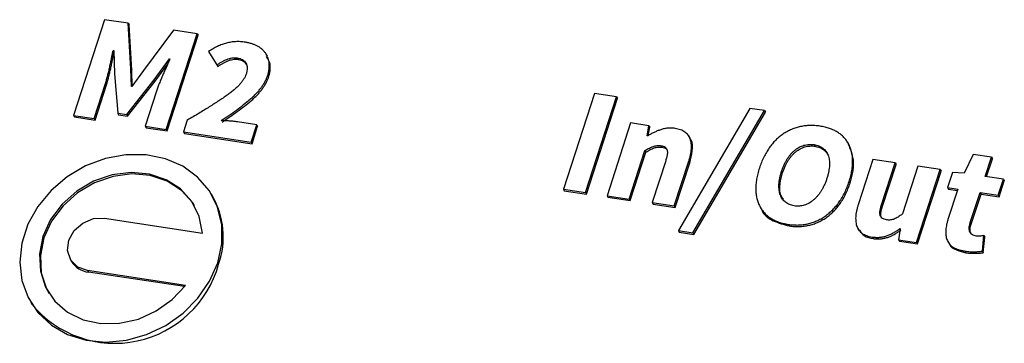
# Model space of a CAD drawing. Header units: millimetres. Extents: x 6 to 590, y 6 to 416.
# Tile 22 of 33: x 422 to 451, y 204 to 213. Entities that reach past the tile are written whole.
import ezdxf

# ---------------------------------------------------------------- set-up
doc = ezdxf.new("R2010")
doc.units = ezdxf.units.MM

msp = doc.modelspace()

# ---------------------------------------------------------------- linework, layer by layer
at = {"color": 7, "linetype": 'Continuous', "lineweight": 25}
for p, q in [((424.799, 213.304), (423.885, 210.492)), ((425.497, 213.199), (424.799, 213.304)), ((425.576, 211.863), (425.497, 213.199)), ((425.497, 213.199), (425.525, 213.153)), ((425.603, 211.818), (425.525, 213.153)), ((426.828, 212.998), (425.943, 211.808)), ((426.613, 210.081), (427.526, 212.893)), ((426.64, 210.036), (427.553, 212.848)), ((427.526, 212.893), (426.828, 212.998)), ((427.526, 212.893), (427.553, 212.848)), ((425.055, 212.403), (425.073, 212.401)), ((425.055, 212.403), (425.074, 212.37)), ((425.073, 212.401), (425.095, 211.714)), ((427.858, 212.371), (428.106, 211.974)), ((427.858, 212.371), (427.886, 212.325)), ((427.886, 212.325), (428.133, 211.928)), ((428.704, 212.183), (428.731, 212.137)), ((429.594, 212.232), (429.56, 212.288)), ((426.26, 211.538), (426.709, 212.154)), ((426.288, 211.493), (426.663, 212.008)), ((426.709, 212.154), (426.727, 212.152)), ((428.106, 211.974), (428.133, 211.928)), ((425.095, 211.714), (425.188, 210.554)), ((425.591, 211.345), (425.576, 211.863)), ((425.576, 211.863), (425.603, 211.818)), ((425.617, 211.353), (425.603, 211.818)), ((425.943, 211.808), (425.609, 211.342)), ((429.599, 211.648), (429.627, 211.602)), ((424.494, 210.4), (424.829, 211.432)), ((424.522, 210.355), (424.857, 211.387)), ((424.829, 211.432), (424.857, 211.387)), ((425.453, 210.514), (426.26, 211.538)), ((425.48, 210.469), (426.288, 211.493)), ((425.609, 211.342), (425.591, 211.345)), ((426.26, 211.538), (426.288, 211.493)), ((426.33, 211.206), (425.996, 210.174)), ((439.222, 211.137), (438.308, 208.321)), ((438.961, 208.223), (439.876, 211.038)), ((439.876, 211.038), (439.222, 211.137)), ((439.876, 211.038), (439.903, 210.993)), ((438.989, 208.177), (439.903, 210.993)), ((423.885, 210.492), (424.494, 210.4)), ((423.885, 210.492), (423.913, 210.446)), ((423.913, 210.446), (424.522, 210.355)), ((425.188, 210.554), (425.453, 210.514)), ((425.188, 210.554), (425.216, 210.508)), ((425.216, 210.508), (425.48, 210.469)), ((425.453, 210.514), (425.48, 210.469)), ((443.799, 210.698), (441.693, 207.103)), ((442.12, 207.039), (444.226, 210.634)), ((442.148, 206.993), (444.253, 210.588)), ((444.226, 210.634), (443.799, 210.698)), ((444.226, 210.634), (444.253, 210.588)), ((424.494, 210.4), (424.522, 210.355)), ((425.996, 210.174), (426.613, 210.081)), ((425.996, 210.174), (426.023, 210.129)), ((427.236, 210.351), (427.123, 210.005)), ((429.281, 210.216), (428.715, 210.301)), ((429.115, 209.705), (429.281, 210.216)), ((429.142, 209.659), (429.308, 210.171)), ((429.281, 210.216), (429.308, 210.171)), ((440.288, 210.268), (439.593, 208.127)), ((440.822, 210.188), (440.288, 210.268)), ((440.772, 209.891), (440.822, 210.188)), ((440.808, 209.897), (440.849, 210.142)), ((440.822, 210.188), (440.849, 210.142)), ((426.023, 210.129), (426.64, 210.036)), ((426.613, 210.081), (426.64, 210.036)), ((427.123, 210.005), (429.115, 209.705)), ((427.123, 210.005), (427.151, 209.959)), ((427.151, 209.959), (429.142, 209.659)), ((440.789, 209.888), (440.772, 209.891)), ((442.038, 209.823), (442.003, 209.88)), ((429.115, 209.705), (429.142, 209.659)), ((441.181, 209.6), (441.209, 209.555)), ((445.686, 209.631), (445.713, 209.585)), ((446.71, 209.641), (446.676, 209.698)), ((440.247, 208.029), (440.71, 209.457)), ((440.274, 207.984), (440.738, 209.412)), ((440.71, 209.457), (440.738, 209.412)), ((450.368, 209.345), (450.108, 208.79)), ((450.91, 209.263), (450.368, 209.345)), ((450.727, 208.697), (450.91, 209.263)), ((450.91, 209.263), (450.938, 209.218)), ((441.319, 209.159), (440.92, 207.928)), ((441.573, 207.829), (442, 209.142)), ((441.601, 207.784), (442.027, 209.097)), ((442, 209.142), (442.027, 209.097)), ((447.419, 209.194), (446.988, 207.865)), ((448.073, 209.096), (447.419, 209.194)), ((447.672, 207.864), (448.073, 209.096)), ((447.7, 207.818), (448.1, 209.051)), ((448.073, 209.096), (448.1, 209.051)), ((448.746, 208.995), (448.292, 207.597)), ((449.4, 208.896), (448.746, 208.995)), ((450.767, 208.691), (450.938, 209.218)), ((444.729, 208.844), (444.757, 208.799)), ((448.705, 206.756), (449.4, 208.896)), ((448.732, 206.71), (449.427, 208.851)), ((449.4, 208.896), (449.427, 208.851)), ((449.76, 208.816), (449.615, 208.369)), ((450.108, 208.79), (449.76, 208.816)), ((451.259, 208.616), (450.727, 208.697)), ((446.719, 208.545), (446.747, 208.499)), ((451.106, 208.145), (451.259, 208.616)), ((451.134, 208.099), (451.287, 208.571)), ((451.259, 208.616), (451.287, 208.571)), ((427.967, 208.142), (427.94, 208.187)), ((438.308, 208.321), (438.961, 208.223)), ((438.308, 208.321), (438.335, 208.276)), ((438.335, 208.276), (438.989, 208.177)), ((438.961, 208.223), (438.989, 208.177)), ((439.593, 208.127), (440.247, 208.029)), ((439.593, 208.127), (439.62, 208.082)), ((449.615, 208.369), (449.92, 208.323)), ((449.615, 208.369), (449.642, 208.324)), ((449.92, 208.323), (449.629, 207.429)), ((449.642, 208.324), (449.907, 208.284)), ((450.285, 207.34), (450.573, 208.225)), ((450.313, 207.294), (450.601, 208.179)), ((450.573, 208.225), (451.106, 208.145)), ((450.573, 208.225), (450.601, 208.179)), ((450.601, 208.179), (451.134, 208.099)), ((451.106, 208.145), (451.134, 208.099)), ((439.62, 208.082), (440.274, 207.984)), ((440.247, 208.029), (440.274, 207.984)), ((440.92, 207.928), (441.573, 207.829)), ((440.92, 207.928), (440.947, 207.882)), ((440.947, 207.882), (441.601, 207.784)), ((441.573, 207.829), (441.601, 207.784)), ((445.101, 207.831), (445.102, 207.831)), ((445.102, 207.831), (445.102, 207.831)), ((447.672, 207.864), (447.7, 207.818)), ((444.114, 207.775), (444.149, 207.718)), ((424.8, 207.467), (427.685, 207.033)), ((444.925, 207.287), (444.925, 207.287)), ((444.925, 207.287), (444.952, 207.241)), ((444.925, 207.287), (444.952, 207.241)), ((444.952, 207.241), (444.952, 207.241)), ((450.285, 207.34), (450.313, 207.294)), ((441.693, 207.103), (442.12, 207.039)), ((441.693, 207.103), (441.72, 207.057)), ((441.72, 207.057), (442.148, 206.993)), ((442.12, 207.039), (442.148, 206.993)), ((446.98, 207.157), (447.014, 207.1)), ((448.225, 207.16), (448.171, 206.836)), ((448.211, 207.162), (448.225, 207.16)), ((448.211, 207.162), (448.222, 207.143)), ((450.642, 206.5), (450.683, 206.958)), ((450.683, 206.958), (450.711, 206.912)), ((447.398, 206.915), (447.425, 206.869)), ((448.171, 206.836), (448.705, 206.756)), ((448.171, 206.836), (448.198, 206.791)), ((448.198, 206.791), (448.732, 206.71)), ((448.705, 206.756), (448.732, 206.71)), ((449.631, 206.769), (449.665, 206.712)), ((450.669, 206.454), (450.711, 206.912)), ((450.126, 206.5), (450.153, 206.455)), ((450.642, 206.5), (450.669, 206.454)), ((423.801, 206.246), (423.828, 206.2)), ((427.185, 205.493), (424.3, 205.927)), ((424.3, 205.927), (424.327, 205.882)), ((427.157, 205.456), (424.327, 205.882)), ((422.63, 204.987), (422.657, 204.941))]:
    msp.add_line(p, q, dxfattribs=at)
at = {"color": 7, "linetype": 'Continuous', "lineweight": 25, "flags": 128}
for points in [[(428.131, 206.158), (428.251, 206.716), (428.25, 207.269), (428.127, 207.793), (427.888, 208.269), (427.542, 208.675), (427.104, 208.996), (426.591, 209.218), (426.025, 209.333), (425.429, 209.335), (424.826, 209.225), (424.243, 209.006), (423.702, 208.689), (423.226, 208.285), (422.834, 207.812), (422.542, 207.289), (422.363, 206.737), (422.303, 206.179), (422.366, 205.638), (422.548, 205.135), (422.842, 204.692), (423.236, 204.327), (423.714, 204.054), (424.256, 203.884), (424.84, 203.826), (425.443, 203.88), (426.039, 204.045), (426.604, 204.315), (427.115, 204.677), (427.551, 205.117), (427.895, 205.618), (428.131, 206.158)], [(427.685, 207.033), (427.59, 207.523), (427.371, 207.962), (427.041, 208.328), (426.616, 208.601), (426.12, 208.765), (425.58, 208.813), (425.023, 208.742), (424.48, 208.555), (423.981, 208.262), (423.551, 207.88), (423.215, 207.429), (422.989, 206.932), (422.886, 206.417), (422.912, 205.911), (423.065, 205.442), (423.337, 205.033), (423.713, 204.708), (424.173, 204.484), (424.693, 204.372), (425.245, 204.379), (425.799, 204.504), (426.325, 204.741), (426.796, 205.077), (427.185, 205.493)], [(427.453, 207.832), (427.399, 207.917), (427.068, 208.283), (426.644, 208.555), (426.148, 208.72), (425.607, 208.768), (425.05, 208.696), (424.508, 208.509), (424.008, 208.217), (423.579, 207.835), (423.242, 207.384), (423.016, 206.887), (422.914, 206.372), (422.939, 205.866), (423.092, 205.396), (423.171, 205.251)], [(424.3, 205.927), (424.012, 206.032), (423.805, 206.239), (423.712, 206.515), (423.747, 206.818), (423.903, 207.104), (424.159, 207.327), (424.474, 207.455), (424.8, 207.467)]]:
    msp.add_lwpolyline(points, dxfattribs=at)
at = {"color": 7, "linetype": 'Continuous', "lineweight": 25}
for centre, radius, start, end in [((425.86, 206.919), 2.436, 340.6685, 30.1282), ((425.102, 206.964), 3.173, 219.6118, 344.4363), ((424.406, 206.556), 0.679, 211.6308, 263.3487)]:
    msp.add_arc(centre, radius, start, end, dxfattribs=at)
for points, knots in [([(428.947, 212.641), (428.898, 212.647), (428.803, 212.66), (428.66, 212.66), (428.522, 212.647), (428.389, 212.619), (428.257, 212.576), (428.125, 212.52), (427.991, 212.453), (427.903, 212.398), (427.858, 212.371)], [0, 0, 0, 0, 0.135027, 0.261788, 0.382781, 0.499233, 0.616221, 0.737784, 0.865598, 1, 1, 1, 1]), ([(429.599, 211.648), (429.609, 211.68), (429.627, 211.744), (429.644, 211.838), (429.651, 211.927), (429.65, 212.013), (429.638, 212.094), (429.617, 212.171), (429.587, 212.243), (429.547, 212.311), (429.498, 212.374), (429.443, 212.431), (429.379, 212.482), (429.308, 212.527), (429.228, 212.564), (429.142, 212.597), (429.047, 212.623), (428.981, 212.635), (428.947, 212.641)], [0, 0, 0, 0, 0.069713, 0.136364, 0.199586, 0.260695, 0.320605, 0.37885, 0.437137, 0.495847, 0.554761, 0.61381, 0.673507, 0.733928, 0.796339, 0.861547, 0.928971, 1, 1, 1, 1]), ([(424.829, 211.432), (424.841, 211.469), (424.864, 211.545), (424.895, 211.663), (424.927, 211.788), (424.954, 211.917), (424.981, 212.046), (425.008, 212.171), (425.032, 212.289), (425.047, 212.366), (425.055, 212.403)], [0, 0, 0, 0, 0.115146, 0.236716, 0.365536, 0.500469, 0.635532, 0.764106, 0.885618, 1, 1, 1, 1]), ([(424.857, 211.387), (424.868, 211.424), (424.892, 211.5), (424.922, 211.618), (424.954, 211.743), (424.982, 211.872), (425.009, 212.001), (425.035, 212.126), (425.059, 212.244), (425.075, 212.32), (425.082, 212.357)], [0, 0, 0, 0, 0.115146, 0.236716, 0.365536, 0.500469, 0.635532, 0.764106, 0.885618, 1, 1, 1, 1]), ([(428.106, 211.974), (428.13, 211.99), (428.177, 212.022), (428.25, 212.065), (428.325, 212.104), (428.399, 212.139), (428.474, 212.167), (428.551, 212.183), (428.628, 212.19), (428.678, 212.185), (428.704, 212.183)], [0, 0, 0, 0, 0.13073, 0.260368, 0.388153, 0.51293, 0.635552, 0.755785, 0.876161, 1, 1, 1, 1]), ([(428.704, 212.183), (428.733, 212.177), (428.789, 212.166), (428.863, 212.133), (428.922, 212.088), (428.966, 212.031), (428.993, 211.962), (429.004, 211.884), (428.995, 211.795), (428.979, 211.733), (428.97, 211.701)], [0, 0, 0, 0, 0.131729, 0.251935, 0.366391, 0.479292, 0.595073, 0.717307, 0.850998, 1, 1, 1, 1]), ([(429.627, 211.602), (429.662, 211.738), (429.721, 211.966), (429.612, 212.151), (429.568, 212.226)], [0, 0, 0, 0, 0.594266, 1, 1, 1, 1]), ([(426.727, 212.152), (426.711, 212.116), (426.678, 212.042), (426.626, 211.927), (426.573, 211.807), (426.517, 211.682), (426.464, 211.556), (426.414, 211.435), (426.37, 211.319), (426.343, 211.243), (426.33, 211.206)], [0, 0, 0, 0, 0.114902, 0.236283, 0.364717, 0.499633, 0.63436, 0.763087, 0.884493, 1, 1, 1, 1]), ([(428.133, 211.928), (428.157, 211.944), (428.204, 211.976), (428.278, 212.02), (428.352, 212.058), (428.426, 212.094), (428.502, 212.122), (428.578, 212.137), (428.656, 212.144), (428.706, 212.14), (428.731, 212.137)], [0, 0, 0, 0, 0.13073, 0.260368, 0.388153, 0.51293, 0.635552, 0.755785, 0.876161, 1, 1, 1, 1]), ([(428.731, 212.137), (428.796, 212.124), (428.904, 212.102), (428.956, 212.017), (428.977, 211.982)], [0, 0, 0, 0, 0.596985, 1, 1, 1, 1]), ([(428.97, 211.701), (428.96, 211.676), (428.94, 211.625), (428.895, 211.551), (428.841, 211.475), (428.777, 211.398), (428.7, 211.321), (428.613, 211.242), (428.515, 211.163), (428.406, 211.083), (428.287, 211), (428.16, 210.916), (428.026, 210.828), (427.883, 210.738), (427.733, 210.644), (427.574, 210.549), (427.408, 210.451), (427.294, 210.385), (427.236, 210.351)], [0, 0, 0, 0, 0.037849, 0.078084, 0.120496, 0.165782, 0.214838, 0.267378, 0.32354, 0.384027, 0.448351, 0.516384, 0.587934, 0.662789, 0.741633, 0.824258, 0.910233, 1, 1, 1, 1]), ([(428.232, 210.339), (428.309, 210.389), (428.462, 210.489), (428.681, 210.645), (428.89, 210.804), (429.055, 210.939), (429.179, 211.048), (429.264, 211.131), (429.339, 211.215), (429.408, 211.3), (429.468, 211.386), (429.521, 211.472), (429.565, 211.559), (429.588, 211.618), (429.599, 211.648)], [0, 0, 0, 0, 0.142042, 0.280052, 0.414715, 0.546024, 0.609524, 0.67076, 0.729478, 0.786569, 0.841699, 0.895384, 0.948127, 1, 1, 1, 1]), ([(428.259, 210.294), (428.337, 210.344), (428.489, 210.443), (428.709, 210.6), (428.917, 210.758), (429.083, 210.893), (429.207, 211.003), (429.291, 211.086), (429.367, 211.17), (429.435, 211.254), (429.495, 211.34), (429.548, 211.426), (429.592, 211.514), (429.615, 211.573), (429.627, 211.602)], [0, 0, 0, 0, 0.142042, 0.280052, 0.414715, 0.546024, 0.609524, 0.67076, 0.729478, 0.786569, 0.841699, 0.895384, 0.948127, 1, 1, 1, 1]), ([(428.715, 210.301), (428.678, 210.306), (428.6, 210.316), (428.479, 210.326), (428.355, 210.334), (428.272, 210.337), (428.232, 210.339)], [0, 0, 0, 0, 0.231916, 0.491088, 0.75351, 1, 1, 1, 1]), ([(445.863, 210.175), (445.813, 210.181), (445.716, 210.193), (445.569, 210.196), (445.427, 210.186), (445.289, 210.164), (445.155, 210.128), (445.025, 210.08), (444.9, 210.019), (444.778, 209.946), (444.663, 209.861), (444.555, 209.763), (444.456, 209.654), (444.364, 209.534), (444.279, 209.403), (444.203, 209.26), (444.133, 209.105), (444.095, 208.998), (444.076, 208.942)], [0, 0, 0, 0, 0.065573, 0.128179, 0.188102, 0.246425, 0.303348, 0.359712, 0.416377, 0.473865, 0.532055, 0.591499, 0.652137, 0.714876, 0.780813, 0.850112, 0.922948, 1, 1, 1, 1]), ([(446.719, 208.545), (446.736, 208.6), (446.768, 208.708), (446.8, 208.868), (446.82, 209.019), (446.825, 209.162), (446.816, 209.297), (446.792, 209.424), (446.755, 209.544), (446.704, 209.654), (446.641, 209.756), (446.564, 209.847), (446.477, 209.929), (446.377, 209.999), (446.265, 210.059), (446.142, 210.109), (446.008, 210.149), (445.912, 210.166), (445.863, 210.175)], [0, 0, 0, 0, 0.076786, 0.149642, 0.218623, 0.284223, 0.34698, 0.407762, 0.466825, 0.525254, 0.582755, 0.639434, 0.695965, 0.752904, 0.811242, 0.871461, 0.934123, 1, 1, 1, 1]), ([(441.595, 210.108), (441.559, 210.112), (441.488, 210.119), (441.38, 210.116), (441.275, 210.099), (441.172, 210.071), (441.073, 210.033), (440.976, 209.992), (440.881, 209.942), (440.82, 209.906), (440.789, 209.888)], [0, 0, 0, 0, 0.134107, 0.262086, 0.386925, 0.510196, 0.633244, 0.754711, 0.877287, 1, 1, 1, 1]), ([(442, 209.142), (442.01, 209.175), (442.03, 209.239), (442.053, 209.333), (442.068, 209.422), (442.078, 209.507), (442.08, 209.586), (442.075, 209.662), (442.063, 209.732), (442.044, 209.798), (442.017, 209.859), (441.982, 209.913), (441.937, 209.961), (441.886, 210.004), (441.825, 210.04), (441.756, 210.068), (441.679, 210.093), (441.624, 210.103), (441.595, 210.108)], [0, 0, 0, 0, 0.079412, 0.15453, 0.22613, 0.293378, 0.357675, 0.418933, 0.477843, 0.534496, 0.589619, 0.644023, 0.698029, 0.753162, 0.809835, 0.869465, 0.932536, 1, 1, 1, 1]), ([(440.71, 209.457), (440.732, 209.47), (440.774, 209.496), (440.836, 209.529), (440.896, 209.558), (440.953, 209.58), (441.009, 209.597), (441.065, 209.605), (441.124, 209.607), (441.162, 209.603), (441.181, 209.6)], [0, 0, 0, 0, 0.147751, 0.28618, 0.414638, 0.532885, 0.645437, 0.759813, 0.877411, 1, 1, 1, 1]), ([(440.738, 209.412), (440.759, 209.425), (440.801, 209.45), (440.864, 209.484), (440.923, 209.512), (440.98, 209.535), (441.036, 209.552), (441.093, 209.56), (441.151, 209.562), (441.189, 209.557), (441.209, 209.555)], [0, 0, 0, 0, 0.147751, 0.28618, 0.414638, 0.532885, 0.645437, 0.759813, 0.877411, 1, 1, 1, 1]), ([(441.181, 209.6), (441.203, 209.597), (441.244, 209.59), (441.295, 209.565), (441.336, 209.531), (441.355, 209.492), (441.366, 209.457), (441.369, 209.426), (441.369, 209.392), (441.367, 209.353), (441.359, 209.31), (441.35, 209.263), (441.337, 209.213), (441.325, 209.178), (441.319, 209.159)], [0, 0, 0, 0, 0.113532, 0.213941, 0.308981, 0.405263, 0.45716, 0.514005, 0.577083, 0.647172, 0.723943, 0.808294, 0.900265, 1, 1, 1, 1]), ([(441.209, 209.555), (441.258, 209.545), (441.325, 209.532), (441.359, 209.481), (441.368, 209.468)], [0, 0, 0, 0, 0.730283, 1, 1, 1, 1]), ([(442.027, 209.097), (442.056, 209.211), (442.115, 209.437), (442.126, 209.714), (442.036, 209.807), (442.024, 209.82)], [0, 0, 0, 0, 0.464739, 0.926922, 1, 1, 1, 1]), ([(444.729, 208.844), (444.741, 208.878), (444.764, 208.944), (444.805, 209.039), (444.848, 209.127), (444.895, 209.209), (444.947, 209.283), (445.001, 209.352), (445.059, 209.414), (445.121, 209.468), (445.185, 209.516), (445.252, 209.556), (445.32, 209.588), (445.39, 209.613), (445.462, 209.629), (445.536, 209.637), (445.611, 209.639), (445.66, 209.633), (445.686, 209.631)], [0, 0, 0, 0, 0.082956, 0.161626, 0.235761, 0.306271, 0.373095, 0.436831, 0.498326, 0.55777, 0.615245, 0.670295, 0.724385, 0.777181, 0.830613, 0.885327, 0.941256, 1, 1, 1, 1]), ([(444.757, 208.799), (444.769, 208.832), (444.792, 208.898), (444.832, 208.993), (444.876, 209.082), (444.923, 209.163), (444.975, 209.238), (445.029, 209.306), (445.087, 209.368), (445.149, 209.423), (445.213, 209.47), (445.279, 209.511), (445.348, 209.543), (445.418, 209.567), (445.489, 209.584), (445.563, 209.592), (445.638, 209.594), (445.688, 209.588), (445.713, 209.585)], [0, 0, 0, 0, 0.082956, 0.161626, 0.235761, 0.306271, 0.373095, 0.436831, 0.498326, 0.55777, 0.615245, 0.670295, 0.724385, 0.777181, 0.830613, 0.885327, 0.941256, 1, 1, 1, 1]), ([(445.686, 209.631), (445.711, 209.626), (445.76, 209.617), (445.828, 209.594), (445.889, 209.565), (445.944, 209.529), (445.993, 209.487), (446.034, 209.438), (446.07, 209.383), (446.099, 209.321), (446.12, 209.254), (446.135, 209.181), (446.141, 209.103), (446.141, 209.021), (446.134, 208.933), (446.118, 208.841), (446.096, 208.743), (446.076, 208.677), (446.066, 208.643)], [0, 0, 0, 0, 0.059214, 0.115609, 0.169807, 0.223672, 0.276875, 0.330533, 0.385552, 0.442994, 0.502126, 0.563587, 0.627286, 0.693921, 0.764391, 0.838483, 0.917108, 1, 1, 1, 1]), ([(445.713, 209.585), (445.792, 209.566), (445.949, 209.528), (446.04, 209.411), (446.086, 209.353)], [0, 0, 0, 0, 0.504635, 1, 1, 1, 1]), ([(446.747, 208.499), (446.804, 208.706), (446.914, 209.11), (446.77, 209.469), (446.7, 209.644)], [0, 0, 0, 0, 0.513528, 1, 1, 1, 1]), ([(444.076, 208.942), (444.059, 208.887), (444.027, 208.778), (443.994, 208.617), (443.974, 208.464), (443.97, 208.319), (443.978, 208.182), (444, 208.052), (444.037, 207.931), (444.088, 207.818), (444.15, 207.714), (444.227, 207.621), (444.313, 207.538), (444.413, 207.466), (444.524, 207.404), (444.646, 207.353), (444.781, 207.313), (444.876, 207.296), (444.925, 207.287)], [0, 0, 0, 0, 0.076722, 0.149543, 0.218568, 0.284527, 0.347832, 0.408752, 0.468442, 0.527056, 0.585091, 0.641836, 0.698357, 0.755073, 0.813213, 0.872791, 0.934936, 1, 1, 1, 1]), ([(445.102, 207.831), (445.077, 207.836), (445.028, 207.845), (444.961, 207.869), (444.9, 207.899), (444.846, 207.936), (444.797, 207.979), (444.756, 208.03), (444.721, 208.087), (444.694, 208.152), (444.672, 208.221), (444.658, 208.296), (444.653, 208.376), (444.652, 208.46), (444.661, 208.55), (444.676, 208.644), (444.699, 208.742), (444.719, 208.81), (444.729, 208.844)], [0, 0, 0, 0, 0.057839, 0.112987, 0.167137, 0.220143, 0.272632, 0.326802, 0.382049, 0.440186, 0.500377, 0.562247, 0.626845, 0.694056, 0.764928, 0.838897, 0.917337, 1, 1, 1, 1]), ([(444.784, 208.026), (444.752, 208.074), (444.665, 208.206), (444.675, 208.487), (444.73, 208.695), (444.757, 208.799)], [0, 0, 0, 0, 0.22155, 0.610288, 1, 1, 1, 1]), ([(444.925, 207.287), (444.975, 207.281), (445.072, 207.269), (445.219, 207.267), (445.362, 207.278), (445.501, 207.302), (445.636, 207.339), (445.766, 207.389), (445.893, 207.452), (446.014, 207.529), (446.13, 207.616), (446.237, 207.716), (446.338, 207.826), (446.431, 207.948), (446.515, 208.082), (446.592, 208.226), (446.662, 208.381), (446.7, 208.489), (446.719, 208.545)], [0, 0, 0, 0, 0.065331, 0.127463, 0.187306, 0.245435, 0.302139, 0.358649, 0.415382, 0.473205, 0.531807, 0.591333, 0.652367, 0.715659, 0.781529, 0.850487, 0.923294, 1, 1, 1, 1]), ([(444.952, 207.241), (445.002, 207.235), (445.1, 207.224), (445.247, 207.221), (445.39, 207.232), (445.528, 207.257), (445.663, 207.293), (445.793, 207.344), (445.92, 207.406), (446.041, 207.483), (446.157, 207.57), (446.265, 207.67), (446.366, 207.781), (446.458, 207.903), (446.543, 208.036), (446.619, 208.18), (446.689, 208.335), (446.727, 208.444), (446.747, 208.499)], [0, 0, 0, 0, 0.065331, 0.127463, 0.187306, 0.245435, 0.302139, 0.358649, 0.415382, 0.473205, 0.531807, 0.591333, 0.652367, 0.715659, 0.781529, 0.850487, 0.923294, 1, 1, 1, 1]), ([(446.066, 208.643), (446.054, 208.609), (446.031, 208.542), (445.99, 208.446), (445.946, 208.356), (445.898, 208.273), (445.847, 208.196), (445.792, 208.125), (445.733, 208.062), (445.671, 208.004), (445.606, 207.954), (445.539, 207.912), (445.471, 207.878), (445.4, 207.852), (445.327, 207.835), (445.253, 207.825), (445.177, 207.823), (445.127, 207.828), (445.101, 207.831)], [0, 0, 0, 0, 0.082597, 0.16099, 0.234914, 0.305744, 0.37277, 0.437329, 0.499162, 0.559051, 0.617153, 0.672367, 0.726118, 0.779, 0.832428, 0.88607, 0.941675, 1, 1, 1, 1]), ([(446.988, 207.865), (446.977, 207.833), (446.958, 207.771), (446.936, 207.68), (446.92, 207.593), (446.912, 207.51), (446.91, 207.432), (446.916, 207.358), (446.928, 207.288), (446.948, 207.223), (446.974, 207.163), (447.011, 207.109), (447.055, 207.061), (447.107, 207.02), (447.167, 206.983), (447.237, 206.955), (447.313, 206.93), (447.369, 206.92), (447.398, 206.915)], [0, 0, 0, 0, 0.078332, 0.152287, 0.222627, 0.289761, 0.353332, 0.414529, 0.472982, 0.530125, 0.585484, 0.640164, 0.694792, 0.750317, 0.807644, 0.86796, 0.931759, 1, 1, 1, 1]), ([(447.82, 207.422), (447.798, 207.425), (447.755, 207.432), (447.702, 207.458), (447.66, 207.493), (447.638, 207.532), (447.629, 207.568), (447.625, 207.599), (447.624, 207.634), (447.626, 207.673), (447.633, 207.715), (447.643, 207.761), (447.655, 207.811), (447.667, 207.846), (447.672, 207.864)], [0, 0, 0, 0, 0.116695, 0.219486, 0.316893, 0.413581, 0.465836, 0.522482, 0.586245, 0.655526, 0.730479, 0.812744, 0.902536, 1, 1, 1, 1]), ([(447.679, 207.468), (447.677, 207.471), (447.66, 207.49), (447.641, 207.61), (447.674, 207.726), (447.7, 207.818)], [0, 0, 0, 0, 0.02664, 0.221957, 1, 1, 1, 1]), ([(444.148, 207.725), (444.149, 207.721), (444.19, 207.568), (444.481, 207.366), (444.795, 207.283), (444.952, 207.241)], [0, 0, 0, 0, 0.012841, 0.505715, 1, 1, 1, 1]), ([(448.292, 207.597), (448.27, 207.579), (448.229, 207.546), (448.166, 207.504), (448.107, 207.47), (448.051, 207.444), (447.995, 207.426), (447.938, 207.416), (447.879, 207.414), (447.84, 207.419), (447.82, 207.422)], [0, 0, 0, 0, 0.157802, 0.30024, 0.427535, 0.543738, 0.652856, 0.763292, 0.878551, 1, 1, 1, 1]), ([(449.629, 207.429), (449.619, 207.398), (449.6, 207.338), (449.58, 207.25), (449.565, 207.166), (449.56, 207.086), (449.561, 207.01), (449.57, 206.939), (449.585, 206.871), (449.609, 206.808), (449.641, 206.749), (449.682, 206.696), (449.734, 206.649), (449.794, 206.608), (449.864, 206.572), (449.942, 206.542), (450.03, 206.518), (450.093, 206.506), (450.126, 206.5)], [0, 0, 0, 0, 0.073647, 0.143225, 0.209334, 0.272507, 0.33248, 0.390803, 0.446882, 0.502257, 0.557283, 0.612125, 0.668602, 0.727328, 0.788866, 0.854821, 0.924654, 1, 1, 1, 1]), ([(450.458, 206.945), (450.437, 206.949), (450.397, 206.956), (450.345, 206.981), (450.303, 207.014), (450.273, 207.059), (450.255, 207.114), (450.252, 207.18), (450.261, 207.257), (450.277, 207.311), (450.285, 207.34)], [0, 0, 0, 0, 0.118864, 0.227153, 0.332697, 0.439087, 0.553663, 0.681694, 0.82983, 1, 1, 1, 1]), ([(450.313, 207.001), (450.302, 207.024), (450.258, 207.111), (450.29, 207.216), (450.313, 207.294)], [0, 0, 0, 0, 0.257969, 1, 1, 1, 1]), ([(447.02, 207.113), (447.063, 207.054), (447.158, 206.924), (447.331, 206.889), (447.425, 206.869)], [0, 0, 0, 0, 0.452194, 1, 1, 1, 1]), ([(447.398, 206.915), (447.435, 206.911), (447.506, 206.902), (447.615, 206.905), (447.72, 206.92), (447.822, 206.948), (447.921, 206.988), (448.019, 207.036), (448.117, 207.094), (448.179, 207.139), (448.211, 207.162)], [0, 0, 0, 0, 0.133899, 0.260174, 0.381484, 0.500335, 0.619236, 0.741892, 0.868306, 1, 1, 1, 1]), ([(447.425, 206.869), (447.462, 206.865), (447.534, 206.857), (447.642, 206.86), (447.748, 206.874), (447.849, 206.903), (447.949, 206.942), (448.047, 206.991), (448.144, 207.049), (448.206, 207.093), (448.238, 207.116)], [0, 0, 0, 0, 0.133899, 0.260174, 0.381484, 0.500335, 0.619236, 0.741892, 0.868306, 1, 1, 1, 1]), ([(450.683, 206.958), (450.665, 206.954), (450.628, 206.946), (450.572, 206.942), (450.515, 206.94), (450.477, 206.943), (450.458, 206.945)], [0, 0, 0, 0, 0.241683, 0.488288, 0.739766, 1, 1, 1, 1]), ([(449.667, 206.72), (449.669, 206.714), (449.691, 206.621), (449.882, 206.52), (450.062, 206.477), (450.153, 206.455)], [0, 0, 0, 0, 0.033551, 0.515269, 1, 1, 1, 1]), ([(450.126, 206.5), (450.152, 206.497), (450.202, 206.49), (450.277, 206.484), (450.348, 206.481), (450.434, 206.482), (450.532, 206.487), (450.607, 206.495), (450.642, 206.5)], [0, 0, 0, 0, 0.1555, 0.302249, 0.440441, 0.569074, 0.801056, 1, 1, 1, 1]), ([(450.153, 206.455), (450.179, 206.451), (450.23, 206.445), (450.305, 206.439), (450.376, 206.436), (450.462, 206.436), (450.559, 206.441), (450.634, 206.45), (450.669, 206.454)], [0, 0, 0, 0, 0.1555, 0.302249, 0.440441, 0.569074, 0.801056, 1, 1, 1, 1])]:
    msp.add_open_spline(points, degree=3, knots=knots, dxfattribs=at)

doc.saveas('drawing.dxf')
